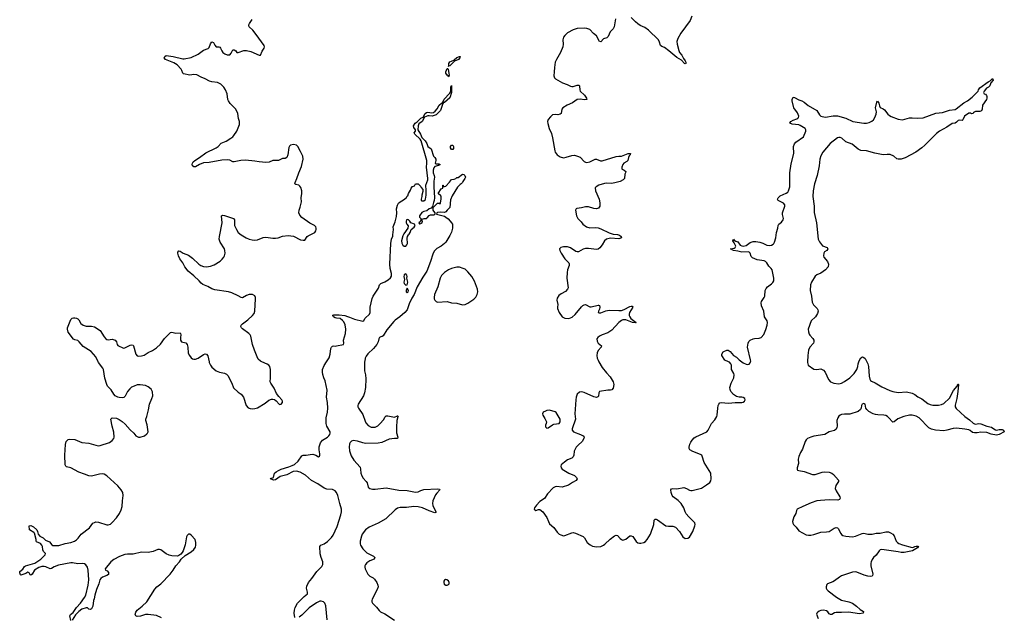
# Model space of a CAD drawing. Header units: inches. Extents: x 1174277 to 1307032, y 522670 to 678486.
# Tile 78 of 121: x 1255231 to 1269462, y 596322 to 604943. Entities that reach past the tile are written whole.
import ezdxf

# ---------------------------------------------------------------- set-up
doc = ezdxf.new("R2010")
doc.units = ezdxf.units.IN
doc.header["$MEASUREMENT"] = 0
for name, color, linetype in [('B2559', 7, 'Continuous'), ('B2569', 7, 'Continuous'), ('B2650', 7, 'Continuous'), ('B2660', 7, 'Continuous')]:
    doc.layers.add(name, color=color, linetype=linetype)

msp = doc.modelspace()

# ---------------------------------------------------------------- linework, layer by layer
at = {"layer": 'B2559', "color": 6}
for points, elevation in [([(1255970, 596260), (1255958, 596330), (1255966, 596350), (1256002, 596378), (1256050, 596449), (1256109, 596510), (1256170, 596592), (1256187, 596630), (1256222, 596770), (1256230, 596850), (1256220, 596990), (1256210, 597032), (1256188, 597068), (1256170, 597079), (1256146, 597086), (1256070, 597081), (1255994, 597094), (1255970, 597093), (1255790, 597060), (1255730, 597039), (1255690, 597013), (1255670, 597008), (1255610, 597039), (1255583, 597043), (1255550, 597042), (1255510, 597028), (1255446, 596990), (1255410, 596931), (1255390, 596917), (1255383, 596923), (1255370, 596952), (1255350, 596961), (1255321, 596939), (1255250, 596915), (1255242, 596922), (1255231, 596950), (1255234, 596970), (1255275, 597005), (1255299, 597041), (1255314, 597050), (1255450, 597091), (1255539, 597150), (1255601, 597210), (1255602, 597230), (1255577, 597257), (1255565, 597285), (1255560, 597330), (1255553, 597350), (1255530, 597376), (1255476, 597396), (1255471, 597410), (1255471, 597431), (1255443, 597523), (1255435, 597535), (1255375, 597570), (1255370, 597631), (1255390, 597632), (1255430, 597616), (1255480, 597570), (1255490, 597550), (1255499, 597510), (1255520, 597480), (1255570, 597455), (1255603, 597423), (1255660, 597400), (1255695, 597355), (1255710, 597347), (1255797, 597343), (1255890, 597374), (1255970, 597391), (1256022, 597410), (1256050, 597426), (1256075, 597450), (1256121, 597510), (1256239, 597601), (1256290, 597667), (1256310, 597680), (1256330, 597686), (1256370, 597682), (1256490, 597643), (1256510, 597643), (1256544, 597656), (1256570, 597676), (1256630, 597744), (1256676, 597810), (1256700, 597860), (1256713, 597910), (1256716, 597990), (1256728, 598070), (1256722, 598110), (1256699, 598150), (1256650, 598209), (1256490, 598353), (1256450, 598378), (1256430, 598381), (1256384, 598376), (1256270, 598346), (1256230, 598350), (1256170, 598378), (1256085, 598405), (1255970, 598469), (1255910, 598481), (1255900, 598490), (1255889, 598510), (1255882, 598650), (1255894, 598806), (1255905, 598850), (1255915, 598865), (1255930, 598877), (1255950, 598880), (1256030, 598877), (1256130, 598833), (1256230, 598824), (1256330, 598793), (1256370, 598787), (1256392, 598790), (1256530, 598836), (1256570, 598862), (1256590, 598890), (1256597, 598910), (1256590, 598985), (1256566, 599070), (1256550, 599170), (1256570, 599190), (1256630, 599186), (1256670, 599167), (1256710, 599138), (1256757, 599097), (1256830, 599016), (1256882, 598970), (1256910, 598930), (1256930, 598918), (1256950, 598912), (1256970, 598913), (1257033, 598930), (1257070, 598958), (1257080, 598970), (1257086, 598990), (1257073, 599087), (1257053, 599150), (1257052, 599170), (1257067, 599210), (1257093, 599307), (1257107, 599390), (1257142, 599470), (1257154, 599510), (1257150, 599567), (1257130, 599606), (1257090, 599638), (1257050, 599657), (1256973, 599667), (1256930, 599665), (1256884, 599650), (1256849, 599631), (1256823, 599610), (1256790, 599570), (1256757, 599503), (1256735, 599485), (1256710, 599480), (1256670, 599486), (1256649, 599490), (1256610, 599510), (1256591, 599531), (1256555, 599595), (1256502, 599650), (1256489, 599670), (1256462, 599762), (1256441, 599890), (1256434, 599910), (1256370, 599990), (1256365, 600000)], 900), ([(1257968, 600000), (1257970, 599990), (1257989, 599950), (1258010, 599920), (1258070, 599867), (1258121, 599850), (1258190, 599836), (1258219, 599819), (1258240, 599800), (1258296, 599690), (1258323, 599623), (1258390, 599559), (1258433, 599533), (1258468, 599490), (1258505, 599370), (1258535, 599335), (1258563, 599323), (1258590, 599319), (1258630, 599324), (1258670, 599336), (1258777, 599403), (1258834, 599446), (1258870, 599461), (1258890, 599461), (1258914, 599454), (1258938, 599438), (1258979, 599390), (1258990, 599385), (1259010, 599388), (1259029, 599410), (1259030, 599430), (1259020, 599450), (1258977, 599497), (1258944, 599544), (1258910, 599618), (1258859, 599690), (1258852, 599710), (1258858, 599770), (1258854, 599830), (1258858, 599890), (1258848, 599930), (1258834, 599950), (1258810, 599967), (1258731, 600000)], 900), ([(1259206, 596306), (1259200, 596370), (1259202, 596410), (1259215, 596450), (1259246, 596510), (1259341, 596610), (1259391, 596649), (1259392, 596670), (1259375, 596730), (1259381, 596759), (1259404, 596810), (1259452, 596868), (1259525, 596970), (1259596, 597044), (1259611, 597069), (1259613, 597110), (1259587, 597170), (1259573, 597227), (1259567, 597333), (1259583, 597350), (1259630, 597369), (1259678, 597402), (1259738, 597462), (1259763, 597497), (1259818, 597622), (1259873, 597787), (1259884, 597830), (1259884, 597870), (1259857, 597950), (1259829, 598070), (1259812, 598112), (1259790, 598137), (1259754, 598154), (1259670, 598159), (1259630, 598173), (1259538, 598238), (1259450, 598283), (1259360, 598360), (1259285, 598405), (1259230, 598420), (1259186, 598414), (1259090, 598368), (1258997, 598343), (1258930, 598292), (1258898, 598290), (1258857, 598310), (1258861, 598319), (1258890, 598322), (1258899, 598330), (1258915, 598390), (1258937, 598410), (1258970, 598431), (1259010, 598449), (1259120, 598480), (1259170, 598499), (1259202, 598518), (1259254, 598566), (1259310, 598640), (1259327, 598653), (1259370, 598650), (1259430, 598662), (1259470, 598664), (1259511, 598651), (1259550, 598628), (1259564, 598636), (1259571, 598649), (1259571, 598669), (1259561, 598730), (1259561, 598770), (1259580, 598830), (1259610, 598868), (1259679, 598910), (1259701, 598930), (1259714, 598950), (1259719, 598970), (1259717, 598990), (1259672, 599070), (1259662, 599110), (1259662, 599190), (1259681, 599270), (1259686, 599330), (1259682, 599410), (1259666, 599490), (1259674, 599590), (1259646, 599726), (1259627, 599767), (1259614, 599814), (1259608, 599848), (1259609, 599890), (1259630, 599945), (1259666, 600000)], 800), ([(1260000, 598816), (1259998, 598810), (1259994, 598770), (1260000, 598712)], 800), ([(1257282, 596302), (1257210, 596334), (1257090, 596349), (1257050, 596347), (1256975, 596325), (1256930, 596321), (1256910, 596330), (1256902, 596350), (1256910, 596381), (1256927, 596413), (1257003, 596470), (1257070, 596531), (1257185, 596715), (1257214, 596746), (1257270, 596791), (1257404, 596930), (1257450, 596990), (1257487, 597053), (1257539, 597110), (1257564, 597150), (1257621, 597199), (1257710, 597253), (1257747, 597290), (1257770, 597323), (1257778, 597350), (1257776, 597390), (1257765, 597430), (1257710, 597496), (1257690, 597507), (1257670, 597507), (1257660, 597500), (1257650, 597489), (1257642, 597470), (1257623, 597357), (1257594, 597266), (1257578, 597242), (1257558, 597222), (1257530, 597201), (1257510, 597193), (1257430, 597198), (1257390, 597207), (1257347, 597227), (1257270, 597283), (1257250, 597290), (1257230, 597290), (1257160, 597260), (1257090, 597242), (1256990, 597247), (1256870, 597221), (1256790, 597220), (1256750, 597213), (1256674, 597186), (1256590, 597144), (1256550, 597110), (1256467, 597010), (1256472, 596990), (1256497, 596977), (1256514, 596954), (1256513, 596927), (1256490, 596910), (1256426, 596890), (1256403, 596870), (1256391, 596850), (1256374, 596790), (1256339, 596710), (1256317, 596630), (1256307, 596573), (1256296, 596550), (1256289, 596471), (1256271, 596430), (1256250, 596419), (1256230, 596427), (1256210, 596447), (1256190, 596447), (1256130, 596424), (1256087, 596393), (1256036, 596344), (1255990, 596265)], 900), ([(1259675, 596270), (1259654, 596474), (1259640, 596510), (1259620, 596530), (1259590, 596542), (1259570, 596540), (1259523, 596517), (1259415, 596445), (1259310, 596338), (1259270, 596310)], 800)]:
    msp.add_lwpolyline(points, dxfattribs=dict(at, elevation=elevation))
at = {"layer": 'B2569', "color": 6}
for points, elevation in [([(1260217, 600000), (1260213, 599910), (1260215, 599870), (1260230, 599810), (1260236, 599756), (1260228, 599630), (1260214, 599550), (1260201, 599510), (1260125, 599390), (1260119, 599370), (1260120, 599350), (1260127, 599330), (1260190, 599239), (1260223, 599143), (1260236, 599116), (1260270, 599077), (1260310, 599055), (1260370, 599054), (1260406, 599074), (1260438, 599102), (1260493, 599167), (1260510, 599200), (1260530, 599218), (1260550, 599219), (1260650, 599199), (1260690, 599221), (1260697, 599217), (1260701, 599210), (1260696, 599204), (1260682, 599150), (1260675, 599055), (1260675, 598975), (1260696, 598910), (1260691, 598890), (1260650, 598890), (1260570, 598880), (1260464, 598836), (1260410, 598824), (1260230, 598821), (1260190, 598829), (1260114, 598854), (1260050, 598861), (1260026, 598854), (1260006, 598834), (1260000, 598816)], 800), ([(1263603, 600000), (1263650, 599919), (1263710, 599840), (1263763, 599783), (1263809, 599709), (1263818, 599670), (1263810, 599620), (1263790, 599593), (1263772, 599588), (1263730, 599590), (1263613, 599570), (1263601, 599550), (1263596, 599504), (1263588, 599492), (1263570, 599484), (1263530, 599493), (1263390, 599556), (1263355, 599565), (1263321, 599559), (1263289, 599531), (1263272, 599490), (1263267, 599450), (1263257, 599250), (1263263, 599170), (1263217, 599030), (1263216, 599010), (1263236, 598990), (1263336, 598950), (1263375, 598930), (1263390, 598910), (1263387, 598890), (1263361, 598850), (1263303, 598797), (1263275, 598765), (1263247, 598710), (1263239, 598650), (1263230, 598628), (1263210, 598609), (1263150, 598581), (1263103, 598550), (1263059, 598510), (1263052, 598490), (1263056, 598470), (1263074, 598450), (1263170, 598392), (1263250, 598355), (1263277, 598330), (1263287, 598310), (1263274, 598286), (1263223, 598257), (1263165, 598215), (1263070, 598189), (1262990, 598196), (1262970, 598193), (1262942, 598178), (1262859, 598090), (1262817, 598023), (1262750, 597981), (1262700, 597930), (1262671, 597890), (1262668, 597870), (1262690, 597853), (1262730, 597867), (1262750, 597864), (1262790, 597833), (1262852, 597752), (1262873, 597690), (1262890, 597658), (1262950, 597606), (1262998, 597538), (1263030, 597509), (1263050, 597498), (1263090, 597486), (1263110, 597490), (1263210, 597530), (1263230, 597533), (1263266, 597526), (1263375, 597475), (1263394, 597454), (1263433, 597390), (1263474, 597354), (1263510, 597334), (1263570, 597325), (1263630, 597333), (1263670, 597349), (1263690, 597363), (1263763, 597437), (1263830, 597487), (1263850, 597496), (1263870, 597492), (1263910, 597446), (1263930, 597430), (1263950, 597424), (1263990, 597438), (1264050, 597484), (1264070, 597487), (1264094, 597474), (1264143, 597403), (1264165, 597385), (1264190, 597378), (1264210, 597378), (1264250, 597388), (1264276, 597404), (1264301, 597430), (1264346, 597510), (1264396, 597650), (1264400, 597710), (1264414, 597726), (1264430, 597726), (1264450, 597716), (1264570, 597630), (1264610, 597623), (1264670, 597625), (1264710, 597610), (1264766, 597550), (1264817, 597470), (1264850, 597448), (1264889, 597450), (1264910, 597465), (1264962, 597550), (1264991, 597630), (1264996, 597650), (1264991, 597671), (1264901, 597761), (1264864, 597804), (1264849, 597830), (1264830, 597890), (1264790, 597953), (1264750, 597995), (1264677, 598050), (1264660, 598070), (1264645, 598110), (1264642, 598150), (1264650, 598162), (1264670, 598170), (1264730, 598165), (1264830, 598183), (1264870, 598170), (1264910, 598145), (1264930, 598138), (1264950, 598139), (1265086, 598174), (1265160, 598220), (1265205, 598255), (1265220, 598280), (1265227, 598310), (1265218, 598390), (1265124, 598544), (1265097, 598637), (1265090, 598650), (1265070, 598662), (1264962, 598702), (1264915, 598730), (1264907, 598747), (1264907, 598767), (1264917, 598810), (1264930, 598838), (1264950, 598866), (1264980, 598900), (1265003, 598917), (1265161, 598990), (1265184, 599010), (1265231, 599109), (1265279, 599161), (1265308, 599210), (1265314, 599230), (1265321, 599330), (1265328, 599370), (1265336, 599390), (1265350, 599408), (1265370, 599414), (1265478, 599402), (1265571, 599411), (1265666, 599410), (1265690, 599417), (1265709, 599430), (1265717, 599450), (1265713, 599470), (1265690, 599483), (1265670, 599489), (1265630, 599487), (1265590, 599496), (1265546, 599526), (1265508, 599570), (1265498, 599598), (1265497, 599630), (1265515, 599690), (1265554, 599770), (1265557, 599810), (1265552, 599830), (1265521, 599890), (1265518, 599950), (1265511, 599970), (1265490, 599994), (1265477, 600000)], 900), ([(1265668, 600000), (1265690, 599983), (1265730, 599965), (1265750, 599963), (1265772, 599968), (1265790, 599987), (1265794, 600000)], 900), ([(1267474, 600000), (1267489, 599970), (1267498, 599930), (1267508, 599790), (1267519, 599750), (1267529, 599730), (1267541, 599721), (1267594, 599694), (1267690, 599637), (1267806, 599586), (1267850, 599571), (1267930, 599558), (1268050, 599566), (1268130, 599548), (1268170, 599528), (1268212, 599492), (1268270, 599464), (1268356, 599396), (1268390, 599382), (1268430, 599374), (1268510, 599374), (1268555, 599385), (1268590, 599399), (1268670, 599473), (1268730, 599585), (1268780, 599650), (1268790, 599679), (1268797, 599677), (1268801, 599670), (1268792, 599570), (1268776, 599470), (1268751, 599371), (1268752, 599350), (1268767, 599327), (1268890, 599209), (1268961, 599161), (1269010, 599114), (1269030, 599102), (1269050, 599098), (1269090, 599106), (1269122, 599102), (1269208, 599068), (1269276, 599056), (1269310, 599029), (1269337, 599017), (1269350, 599014), (1269390, 599022), (1269430, 599021), (1269452, 599010), (1269462, 598990), (1269390, 598950), (1269350, 598940), (1269270, 598954), (1269210, 598980), (1269124, 598984), (1269068, 598972), (1269030, 598972), (1269000, 598980), (1268967, 599007), (1268950, 599016), (1268890, 599028), (1268770, 599040), (1268722, 599038), (1268630, 599011), (1268590, 599004), (1268469, 599011), (1268410, 599025), (1268370, 599045), (1268230, 599190), (1268190, 599213), (1268130, 599229), (1268090, 599228), (1268011, 599209), (1267925, 599175), (1267870, 599131), (1267850, 599128), (1267790, 599197), (1267776, 599210), (1267750, 599224), (1267722, 599230), (1267632, 599232), (1267598, 599238), (1267568, 599248), (1267504, 599284), (1267475, 599310), (1267460, 599330), (1267450, 599388), (1267430, 599398), (1267409, 599390), (1267398, 599370), (1267394, 599330), (1267384, 599310), (1267350, 599284), (1267230, 599241), (1267150, 599243), (1267110, 599238), (1267090, 599229), (1267070, 599212), (1267054, 599190), (1267043, 599150), (1267048, 599070), (1267043, 599050), (1267030, 599025), (1267010, 599008), (1266930, 598989), (1266870, 598950), (1266710, 598924), (1266667, 598913), (1266619, 598890), (1266597, 598870), (1266585, 598850), (1266544, 598736), (1266517, 598690), (1266490, 598630), (1266485, 598595), (1266487, 598530), (1266469, 598470), (1266470, 598445), (1266475, 598435), (1266490, 598430), (1266570, 598413), (1266690, 598370), (1266730, 598373), (1266830, 598403), (1266869, 598409), (1266930, 598405), (1266971, 598391), (1266995, 598370), (1267064, 598290), (1267064, 598270), (1267026, 598214), (1267017, 598170), (1267030, 598133), (1267087, 598050), (1267092, 598030), (1267082, 598010), (1267058, 598002), (1266930, 598004), (1266803, 597997), (1266751, 597989), (1266670, 597960), (1266548, 597910), (1266470, 597870), (1266458, 597850), (1266451, 597809), (1266421, 597759), (1266403, 597690), (1266407, 597670), (1266417, 597650), (1266455, 597610), (1266490, 597557), (1266599, 597499), (1266630, 597494), (1266665, 597495), (1266710, 597503), (1266810, 597538), (1266890, 597542), (1266930, 597550), (1267005, 597595), (1267030, 597604), (1267050, 597600), (1267062, 597590), (1267098, 597518), (1267110, 597504), (1267130, 597492), (1267170, 597480), (1267270, 597472), (1267310, 597478), (1267410, 597519), (1267430, 597523), (1267490, 597510), (1267550, 597507), (1267610, 597522), (1267670, 597524), (1267750, 597542), (1267790, 597541), (1267818, 597530), (1267850, 597510), (1267870, 597485), (1267901, 597410), (1267917, 597390), (1267936, 597376), (1267990, 597356), (1268130, 597318), (1268150, 597320), (1268170, 597333), (1268190, 597337), (1268210, 597338), (1268221, 597330), (1268205, 597310), (1268135, 597270), (1268014, 597246), (1267970, 597246), (1267930, 597255), (1267690, 597287), (1267670, 597283), (1267654, 597270), (1267610, 597206), (1267570, 597170), (1267550, 597142), (1267536, 597110), (1267532, 597088), (1267535, 597050), (1267563, 596930), (1267557, 596910), (1267550, 596904), (1267530, 596899), (1267490, 596901), (1267436, 596916), (1267330, 596960), (1267310, 596964), (1267270, 596962), (1267110, 596907), (1267079, 596890), (1267010, 596833), (1266982, 596818), (1266908, 596792), (1266898, 596782), (1266885, 596750), (1266886, 596730), (1266898, 596710), (1266915, 596690), (1267037, 596597), (1267110, 596557), (1267216, 596530), (1267268, 596510), (1267326, 596470), (1267381, 596421), (1267425, 596390), (1267422, 596370), (1267370, 596359), (1267210, 596380), (1267110, 596375), (1267050, 596379), (1267030, 596378), (1267010, 596371), (1266970, 596347), (1266950, 596346), (1266930, 596358), (1266910, 596388), (1266890, 596402), (1266848, 596412), (1266810, 596407), (1266785, 596395), (1266762, 596378), (1266753, 596370), (1266747, 596353), (1266771, 596291)], 900), ([(1266619, 600000), (1266619, 599990), (1266620, 599970), (1266629, 599949), (1266710, 599895), (1266750, 599888), (1266810, 599896), (1266830, 599890), (1266850, 599877), (1266873, 599850), (1266923, 599743), (1266949, 599709), (1266996, 599690), (1267070, 599682), (1267110, 599690), (1267150, 599713), (1267230, 599770), (1267290, 599830), (1267331, 599890), (1267344, 599930), (1267350, 599970), (1267361, 600000)], 900), ([(1260000, 598712), (1260001, 598701), (1260023, 598643), (1260060, 598580), (1260150, 598479), (1260159, 598450), (1260164, 598390), (1260174, 598350), (1260197, 598317), (1260240, 598270), (1260252, 598250), (1260269, 598189), (1260290, 598168), (1260330, 598158), (1260370, 598157), (1260530, 598180), (1260710, 598143), (1260830, 598138), (1260950, 598117), (1260990, 598123), (1261030, 598142), (1261070, 598153), (1261270, 598164), (1261298, 598158), (1261305, 598150), (1261258, 598102), (1261242, 598078), (1261200, 597990), (1261198, 597950), (1261204, 597924), (1261220, 597880), (1261250, 597829), (1261230, 597819), (1261150, 597845), (1261052, 597892), (1260990, 597906), (1260927, 597907), (1260824, 597896), (1260730, 597896), (1260694, 597886), (1260658, 597862), (1260523, 597730), (1260410, 597668), (1260282, 597610), (1260230, 597573), (1260181, 597510), (1260170, 597481), (1260154, 597410), (1260153, 597370), (1260159, 597350), (1260190, 597299), (1260250, 597241), (1260346, 597190), (1260366, 597170), (1260356, 597150), (1260290, 597122), (1260250, 597095), (1260228, 597072), (1260218, 597050), (1260218, 597030), (1260224, 597010), (1260263, 596930), (1260290, 596904), (1260338, 596878), (1260359, 596859), (1260391, 596811), (1260407, 596770), (1260410, 596750), (1260400, 596710), (1260326, 596570), (1260321, 596550), (1260322, 596530), (1260330, 596513), (1260390, 596455), (1260425, 596405), (1260446, 596386), (1260510, 596358), (1260650, 596266)], 800)]:
    msp.add_lwpolyline(points, dxfattribs=dict(at, elevation=elevation))
at = {"layer": 'B2569', "color": 6, "elevation": 900}
for points in [[(1262890, 599301), (1262850, 599296), (1262830, 599288), (1262799, 599270), (1262788, 599250), (1262790, 599230), (1262822, 599182), (1262845, 599130), (1262842, 599110), (1262830, 599082), (1262830, 599061), (1262850, 599042), (1262870, 599046), (1262930, 599090), (1262950, 599099), (1263029, 599110), (1263044, 599130), (1263041, 599170), (1262987, 599267), (1262970, 599278)], [(1261387, 596853), (1261370, 596845), (1261361, 596830), (1261359, 596810), (1261368, 596788), (1261390, 596773), (1261410, 596772), (1261430, 596781), (1261437, 596790), (1261439, 596810), (1261430, 596833), (1261405, 596850)]]:
    msp.add_lwpolyline(points, close=True, dxfattribs=at)
at = {"layer": 'B2650', "color": 6}
for points, elevation in [([(1258731, 600000), (1258710, 600009), (1258678, 600038), (1258661, 600070), (1258624, 600170), (1258598, 600250), (1258570, 600370), (1258561, 600390), (1258542, 600410), (1258450, 600474), (1258435, 600490), (1258428, 600510), (1258434, 600530), (1258450, 600546), (1258530, 600605), (1258598, 600670), (1258620, 600700), (1258629, 600731), (1258640, 600910), (1258640, 600930), (1258631, 600951), (1258598, 600970), (1258550, 600971), (1258510, 600959), (1258450, 600925), (1258430, 600927), (1258390, 600955), (1258296, 600996), (1258250, 601009), (1258050, 601039), (1258010, 601055), (1257950, 601090), (1257876, 601116), (1257854, 601134), (1257825, 601170), (1257750, 601243), (1257665, 601310), (1257619, 601370), (1257588, 601430), (1257547, 601490), (1257528, 601530), (1257516, 601570), (1257517, 601583), (1257530, 601603), (1257550, 601600), (1257593, 601570), (1257670, 601541), (1257730, 601498), (1257822, 601410), (1257850, 601392), (1257890, 601378), (1257930, 601373), (1257990, 601380), (1258040, 601400), (1258130, 601453), (1258159, 601481), (1258182, 601510), (1258192, 601530), (1258200, 601570), (1258196, 601610), (1258189, 601630), (1258129, 601729), (1258116, 601770), (1258117, 601810), (1258157, 602010), (1258147, 602110), (1258161, 602119), (1258190, 602115), (1258323, 602070), (1258334, 602050), (1258337, 601970), (1258363, 601910), (1258390, 601870), (1258430, 601836), (1258505, 601790), (1258550, 601772), (1258590, 601762), (1258630, 601758), (1258670, 601763), (1258750, 601794), (1258790, 601800), (1258890, 601785), (1258930, 601784), (1258968, 601792), (1259030, 601817), (1259110, 601824), (1259190, 601814), (1259290, 601764), (1259330, 601756), (1259350, 601759), (1259386, 601810), (1259399, 601821), (1259497, 601870), (1259513, 601890), (1259518, 601910), (1259518, 601930), (1259510, 601952), (1259490, 601970), (1259424, 602004), (1259310, 602084), (1259280, 602120), (1259267, 602150), (1259269, 602190), (1259285, 602235), (1259303, 602310), (1259301, 602370), (1259310, 602430), (1259310, 602470), (1259296, 602516), (1259280, 602540), (1259266, 602550), (1259221, 602561), (1259208, 602570), (1259212, 602590), (1259238, 602650), (1259264, 602730), (1259305, 602824), (1259328, 602930), (1259322, 602970), (1259290, 603040), (1259252, 603110), (1259230, 603130), (1259190, 603142), (1259144, 603130), (1259130, 603116), (1259123, 603097), (1259109, 602991), (1259090, 602953), (1259070, 602939), (1259030, 602936), (1258971, 602910), (1258890, 602909), (1258835, 602885), (1258790, 602881), (1258690, 602887), (1258630, 602899), (1258494, 602914), (1258429, 602909), (1258330, 602887), (1258310, 602891), (1258270, 602913), (1258230, 602920), (1258154, 602914), (1257970, 602881), (1257887, 602873), (1257829, 602851), (1257770, 602819), (1257750, 602817), (1257730, 602833), (1257726, 602850), (1257728, 602872), (1257738, 602890), (1257761, 602910), (1257830, 602952), (1257923, 603017), (1258072, 603090), (1258099, 603110), (1258143, 603157), (1258213, 603190), (1258281, 603230), (1258310, 603250), (1258327, 603270), (1258368, 603332), (1258407, 603430), (1258408, 603470), (1258395, 603515), (1258382, 603590), (1258354, 603650), (1258274, 603734), (1258249, 603769), (1258241, 603790), (1258228, 603870), (1258205, 603930), (1258182, 603970), (1258139, 604010), (1258090, 604035), (1258010, 604046), (1257976, 604056), (1257910, 604090), (1257852, 604112), (1257790, 604146), (1257750, 604150), (1257690, 604143), (1257599, 604159), (1257587, 604170), (1257575, 604210), (1257563, 604230), (1257506, 604290), (1257460, 604320), (1257338, 604370), (1257319, 604390), (1257329, 604410), (1257350, 604425), (1257450, 604410), (1257590, 604377), (1257610, 604378), (1257710, 604399), (1257810, 604446), (1257890, 604504), (1257953, 604527), (1257970, 604542), (1257990, 604592), (1258010, 604623), (1258030, 604614), (1258050, 604575), (1258070, 604550), (1258110, 604550), (1258124, 604544), (1258134, 604534), (1258153, 604493), (1258169, 604469), (1258195, 604450), (1258230, 604435), (1258270, 604433), (1258290, 604461), (1258310, 604509), (1258330, 604509), (1258353, 604493), (1258370, 604470), (1258390, 604469), (1258470, 604497), (1258510, 604498), (1258570, 604484), (1258690, 604431), (1258710, 604431), (1258738, 604490), (1258765, 604530), (1258771, 604550), (1258765, 604570), (1258651, 604730), (1258602, 604790), (1258550, 604839), (1258544, 604850), (1258544, 604870), (1258552, 604890), (1258592, 604948)], 900), ([(1256365, 600000), (1256330, 600072), (1256265, 600150), (1256150, 600223), (1256090, 600290), (1256070, 600306), (1256030, 600317), (1256010, 600328), (1255934, 600430), (1255920, 600470), (1255921, 600490), (1255968, 600612), (1255990, 600628), (1256010, 600633), (1256030, 600635), (1256050, 600630), (1256070, 600620), (1256085, 600605), (1256113, 600553), (1256148, 600528), (1256190, 600514), (1256270, 600517), (1256310, 600505), (1256392, 600452), (1256450, 600360), (1256474, 600334), (1256490, 600324), (1256510, 600318), (1256570, 600329), (1256610, 600312), (1256628, 600290), (1256641, 600250), (1256650, 600237), (1256730, 600199), (1256750, 600200), (1256830, 600241), (1256850, 600245), (1256870, 600239), (1256877, 600230), (1256909, 600109), (1256928, 600088), (1256950, 600082), (1256990, 600085), (1257030, 600098), (1257087, 600133), (1257150, 600164), (1257210, 600202), (1257266, 600254), (1257324, 600336), (1257410, 600424), (1257430, 600430), (1257490, 600412), (1257550, 600416), (1257557, 600410), (1257560, 600390), (1257553, 600350), (1257557, 600310), (1257570, 600288), (1257630, 600272), (1257651, 600251), (1257662, 600210), (1257666, 600126), (1257684, 600090), (1257710, 600059), (1257730, 600044), (1257750, 600039), (1257770, 600040), (1257810, 600054), (1257890, 600105), (1257910, 600113), (1257933, 600110), (1257950, 600086), (1257968, 600000)], 900), ([(1259666, 600000), (1259703, 600057), (1259718, 600110), (1259727, 600190), (1259736, 600210), (1259750, 600224), (1259770, 600230), (1259790, 600226), (1259810, 600229), (1259910, 600251), (1259916, 600270), (1259911, 600310), (1259940, 600410), (1259946, 600470), (1259933, 600533), (1259915, 600575), (1259898, 600598), (1259864, 600624), (1259809, 600630), (1259790, 600637), (1259768, 600650), (1259763, 600663), (1259754, 600670), (1259770, 600677), (1259850, 600677), (1259930, 600667), (1259970, 600655), (1260000, 600643)], 800)]:
    msp.add_lwpolyline(points, dxfattribs=dict(at, elevation=elevation))
at = {"layer": 'B2660', "color": 6}
for points, elevation in [([(1263844, 604956), (1263821, 604839), (1263807, 604813), (1263767, 604770), (1263738, 604702), (1263729, 604691), (1263717, 604683), (1263670, 604665), (1263630, 604623), (1263610, 604628), (1263567, 604710), (1263524, 604744), (1263470, 604800), (1263430, 604817), (1263390, 604823), (1263290, 604815), (1263230, 604797), (1263150, 604753), (1263110, 604716), (1263091, 604689), (1263081, 604650), (1263087, 604590), (1263081, 604550), (1263049, 604471), (1262988, 604370), (1262972, 604330), (1262960, 604250), (1262958, 604190), (1262950, 604130), (1262963, 604103), (1262975, 604090), (1263078, 604030), (1263145, 604005), (1263190, 603981), (1263210, 603977), (1263230, 603980), (1263290, 603999), (1263315, 603995), (1263322, 603982), (1263325, 603930), (1263332, 603910), (1263394, 603854), (1263424, 603810), (1263428, 603790), (1263395, 603785), (1263330, 603796), (1263290, 603788), (1263219, 603741), (1263145, 603710), (1263080, 603670), (1263067, 603650), (1263056, 603590), (1263042, 603578), (1263011, 603569), (1262969, 603571), (1262934, 603566), (1262901, 603539), (1262870, 603501), (1262862, 603470), (1262864, 603444), (1262886, 603370), (1262917, 603297), (1262934, 603234), (1262964, 603050), (1262972, 603030), (1263001, 602990), (1263041, 602961), (1263090, 602949), (1263130, 602955), (1263210, 602983), (1263250, 602984), (1263293, 602973), (1263330, 602955), (1263390, 602893), (1263410, 602884), (1263430, 602881), (1263470, 602887), (1263550, 602930), (1263570, 602930), (1263624, 602904), (1263650, 602904), (1263850, 602966), (1263890, 602972), (1263930, 602971), (1264025, 603010), (1264057, 603010), (1264053, 602990), (1264042, 602978), (1264028, 602952), (1264019, 602910), (1264004, 602896), (1263962, 602870), (1263947, 602850), (1263932, 602810), (1263932, 602790), (1263941, 602781), (1263970, 602770), (1263992, 602750), (1263988, 602730), (1263977, 602710), (1263971, 602650), (1263955, 602630), (1263910, 602604), (1263850, 602593), (1263790, 602576), (1263710, 602581), (1263684, 602576), (1263600, 602550), (1263562, 602530), (1263550, 602513), (1263552, 602470), (1263604, 602350), (1263616, 602296), (1263614, 602250), (1263598, 602222), (1263570, 602212), (1263530, 602213), (1263450, 602237), (1263410, 602239), (1263350, 602224), (1263284, 602216), (1263272, 602208), (1263264, 602190), (1263279, 602110), (1263298, 602070), (1263344, 602024), (1263370, 601989), (1263422, 601950), (1263470, 601934), (1263550, 601941), (1263590, 601936), (1263630, 601921), (1263750, 601861), (1263810, 601844), (1263870, 601841), (1263899, 601830), (1263922, 601810), (1263927, 601790), (1263890, 601776), (1263770, 601785), (1263710, 601770), (1263685, 601750), (1263650, 601692), (1263614, 601646), (1263590, 601628), (1263570, 601622), (1263450, 601639), (1263410, 601638), (1263374, 601626), (1263310, 601591), (1263290, 601588), (1263270, 601593), (1263190, 601647), (1263150, 601661), (1263090, 601661), (1263050, 601650), (1263035, 601630), (1263037, 601610), (1263056, 601570), (1263108, 601488), (1263170, 601430), (1263174, 601414), (1263171, 601390), (1263149, 601331), (1263142, 601290), (1263141, 601210), (1263157, 601070), (1263148, 601050), (1263122, 601018), (1263056, 600984), (1263023, 600957), (1263000, 600920), (1262993, 600890), (1263010, 600830), (1263002, 600790), (1263005, 600770), (1263029, 600710), (1263070, 600651), (1263110, 600629), (1263170, 600627), (1263216, 600644), (1263259, 600681), (1263350, 600793), (1263370, 600813), (1263390, 600824), (1263410, 600826), (1263470, 600794), (1263490, 600792), (1263590, 600820), (1263598, 600818), (1263610, 600811), (1263615, 600790), (1263610, 600762), (1263595, 600730), (1263592, 600712), (1263606, 600706), (1263630, 600709), (1263704, 600736), (1263750, 600745), (1263890, 600739), (1263930, 600742), (1263970, 600755), (1264050, 600798), (1264070, 600804), (1264082, 600802), (1264091, 600790), (1264044, 600710), (1264038, 600690), (1264039, 600670), (1264048, 600648), (1264066, 600626), (1264140, 600570), (1264137, 600563), (1264130, 600561), (1264090, 600568), (1264018, 600598), (1263990, 600605), (1263950, 600604), (1263930, 600598), (1263893, 600570), (1263790, 600459), (1263730, 600420), (1263649, 600390), (1263610, 600371), (1263588, 600350), (1263575, 600330), (1263576, 600296), (1263590, 600270), (1263638, 600230), (1263634, 600210), (1263590, 600161), (1263576, 600130), (1263572, 600090), (1263578, 600050), (1263590, 600023), (1263603, 600000)], 900), ([(1264946, 604994), (1264921, 604930), (1264785, 604750), (1264741, 604670), (1264731, 604630), (1264732, 604590), (1264756, 604496), (1264769, 604470), (1264800, 604430), (1264823, 604383), (1264851, 604350), (1264859, 604330), (1264860, 604310), (1264850, 604305), (1264840, 604310), (1264798, 604358), (1264730, 604398), (1264615, 604495), (1264550, 604539), (1264514, 604554), (1264491, 604570), (1264479, 604619), (1264462, 604650), (1264319, 604790), (1264268, 604830), (1264201, 604861), (1264165, 604885), (1264130, 604914), (1264070, 604975)], 900), ([(1260000, 600643), (1260070, 600615), (1260190, 600585), (1260204, 600596), (1260225, 600630), (1260287, 600690), (1260296, 600710), (1260296, 600790), (1260324, 600916), (1260341, 600950), (1260416, 601064), (1260433, 601110), (1260450, 601133), (1260510, 601153), (1260558, 601182), (1260589, 601211), (1260603, 601237), (1260605, 601275), (1260586, 601350), (1260580, 601410), (1260596, 601710), (1260604, 601770), (1260624, 601816), (1260626, 601834), (1260632, 601910), (1260630, 601950), (1260659, 602021), (1260679, 602101), (1260682, 602150), (1260675, 602210), (1260690, 602265), (1260706, 602290), (1260729, 602310), (1260779, 602341), (1260824, 602376), (1260830, 602391), (1260841, 602399), (1260850, 602431), (1260881, 602479), (1260890, 602511), (1260910, 602531), (1260936, 602544), (1260950, 602571), (1260990, 602572), (1261030, 602532), (1261036, 602516), (1261056, 602490), (1261060, 602460), (1261042, 602410), (1261042, 602390), (1261032, 602350), (1261034, 602330), (1261045, 602325), (1261070, 602328), (1261090, 602341), (1261095, 602350), (1261105, 602410), (1261107, 602473), (1261100, 602550), (1261129, 602630), (1261130, 602650), (1261112, 602810), (1261118, 602870), (1261116, 602910), (1261032, 603192), (1261017, 603217), (1260944, 603290), (1260934, 603310), (1260950, 603330), (1260952, 603350), (1260926, 603386), (1260925, 603410), (1260947, 603450), (1260974, 603466), (1261030, 603520), (1261063, 603537), (1261090, 603586), (1261110, 603602), (1261130, 603609), (1261190, 603599), (1261210, 603601), (1261238, 603622), (1261266, 603654), (1261294, 603710), (1261330, 603739), (1261340, 603740), (1261367, 603793), (1261443, 603877), (1261461, 603910), (1261462, 603970), (1261470, 603991), (1261474, 603970), (1261472, 603890), (1261450, 603812), (1261370, 603749), (1261355, 603745), (1261350, 603734), (1261342, 603738), (1261347, 603730), (1261340, 603720), (1261315, 603630), (1261250, 603566), (1261192, 603550), (1261150, 603556), (1261128, 603552), (1261084, 603536), (1261075, 603525), (1261049, 603470), (1261002, 603438), (1260990, 603410), (1260985, 603350), (1261023, 603290), (1261041, 603241), (1261093, 603193), (1261115, 603155), (1261130, 603110), (1261176, 603076), (1261210, 602970), (1261232, 602950), (1261244, 602930), (1261246, 602910), (1261238, 602870), (1261250, 602861), (1261290, 602858), (1261306, 602850), (1261285, 602835), (1261230, 602821), (1261219, 602801), (1261209, 602770), (1261207, 602730), (1261224, 602690), (1261226, 602670), (1261217, 602610), (1261217, 602530), (1261227, 602370), (1261223, 602330), (1261210, 602303), (1261196, 602244), (1261178, 602222), (1261150, 602211), (1261117, 602183), (1261070, 602172), (1261044, 602156), (1261012, 602110), (1261008, 602090), (1261027, 602070), (1261030, 602058), (1261050, 602059), (1261078, 602070), (1261110, 602070), (1261121, 602079), (1261150, 602116), (1261170, 602122), (1261215, 602125), (1261229, 602130), (1261238, 602142), (1261238, 602150), (1261230, 602155), (1261207, 602190), (1261206, 602230), (1261270, 602294), (1261292, 602292), (1261310, 602282), (1261315, 602290), (1261325, 602355), (1261324, 602384), (1261317, 602397), (1261278, 602430), (1261323, 602497), (1261346, 602510), (1261346, 602550), (1261350, 602554), (1261354, 602534), (1261370, 602532), (1261390, 602538), (1261444, 602596), (1261470, 602635), (1261510, 602637), (1261533, 602647), (1261550, 602665), (1261570, 602665), (1261629, 602711), (1261650, 602706), (1261666, 602690), (1261673, 602670), (1261667, 602650), (1261636, 602604), (1261632, 602590), (1261610, 602570), (1261596, 602564), (1261557, 602523), (1261480, 602400), (1261459, 602341), (1261450, 602229), (1261408, 602192), (1261390, 602169), (1261370, 602155), (1261310, 602163), (1261270, 602155), (1261258, 602150), (1261253, 602133), (1261370, 602105), (1261388, 602088), (1261424, 602064), (1261451, 602030), (1261474, 602010), (1261485, 601990), (1261488, 601970), (1261485, 601930), (1261471, 601871), (1261450, 601823), (1261392, 601730), (1261373, 601710), (1261321, 601670), (1261262, 601638), (1261223, 601597), (1261204, 601556), (1261170, 601449), (1261115, 601310), (1261059, 601221), (1260978, 601082), (1260932, 600970), (1260900, 600920), (1260861, 600839), (1260830, 600750), (1260797, 600710), (1260725, 600650), (1260658, 600602), (1260638, 600582), (1260539, 600461), (1260484, 600376), (1260470, 600365), (1260450, 600362), (1260431, 600349), (1260421, 600330), (1260412, 600290), (1260391, 600250), (1260345, 600190), (1260263, 600117), (1260238, 600082), (1260225, 600050), (1260218, 600010), (1260217, 600000)], 800), ([(1265794, 600000), (1265797, 600010), (1265795, 600030), (1265752, 600210), (1265758, 600270), (1265770, 600292), (1265788, 600310), (1265830, 600333), (1265850, 600338), (1265920, 600340), (1265950, 600352), (1265984, 600396), (1266014, 600466), (1266033, 600527), (1266039, 600570), (1266034, 600594), (1265998, 600650), (1265985, 600730), (1265951, 600810), (1265950, 600850), (1265955, 600870), (1265993, 600927), (1266002, 600950), (1266007, 601030), (1266019, 601061), (1266037, 601083), (1266096, 601124), (1266116, 601144), (1266131, 601170), (1266133, 601210), (1266106, 601330), (1266092, 601350), (1266061, 601381), (1266030, 601432), (1266010, 601448), (1265990, 601457), (1265890, 601474), (1265823, 601503), (1265802, 601522), (1265787, 601570), (1265768, 601588), (1265670, 601582), (1265610, 601599), (1265546, 601610), (1265506, 601630), (1265558, 601642), (1265570, 601650), (1265580, 601670), (1265559, 601719), (1265540, 601750), (1265550, 601770), (1265557, 601757), (1265581, 601741), (1265612, 601732), (1265646, 601686), (1265670, 601674), (1265690, 601671), (1265730, 601681), (1265790, 601723), (1265830, 601737), (1265870, 601737), (1265930, 601728), (1265973, 601713), (1266030, 601685), (1266070, 601679), (1266096, 601684), (1266122, 601698), (1266132, 601708), (1266142, 601730), (1266159, 601790), (1266171, 601870), (1266190, 601930), (1266194, 601970), (1266205, 601990), (1266241, 602019), (1266266, 602050), (1266272, 602070), (1266255, 602130), (1266257, 602150), (1266291, 602250), (1266288, 602270), (1266270, 602290), (1266194, 602330), (1266185, 602350), (1266195, 602370), (1266224, 602396), (1266310, 602435), (1266333, 602450), (1266345, 602470), (1266361, 602530), (1266360, 602730), (1266382, 602858), (1266419, 603010), (1266415, 603110), (1266430, 603149), (1266450, 603174), (1266559, 603250), (1266594, 603330), (1266595, 603350), (1266585, 603370), (1266510, 603414), (1266490, 603422), (1266395, 603435), (1266363, 603450), (1266375, 603470), (1266408, 603492), (1266463, 603510), (1266479, 603521), (1266488, 603530), (1266491, 603550), (1266475, 603595), (1266421, 603670), (1266413, 603690), (1266397, 603770), (1266396, 603790), (1266404, 603816), (1266410, 603822), (1266430, 603820), (1266490, 603786), (1266537, 603770), (1266570, 603753), (1266625, 603705), (1266750, 603629), (1266790, 603570), (1266811, 603551), (1266830, 603542), (1266876, 603536), (1266990, 603552), (1267050, 603552), (1267170, 603521), (1267274, 603474), (1267430, 603447), (1267470, 603447), (1267510, 603457), (1267545, 603475), (1267570, 603495), (1267592, 603528), (1267610, 603577), (1267617, 603610), (1267602, 603670), (1267618, 603750), (1267630, 603764), (1267650, 603739), (1267659, 603699), (1267670, 603676), (1267710, 603656), (1267730, 603639), (1267780, 603580), (1267801, 603561), (1267826, 603546), (1267928, 603508), (1267990, 603497), (1268090, 603525), (1268130, 603526), (1268210, 603520), (1268290, 603525), (1268470, 603593), (1268570, 603603), (1268670, 603635), (1268750, 603646), (1268767, 603653), (1268878, 603742), (1268930, 603773), (1268998, 603822), (1269083, 603910), (1269090, 603931), (1269110, 603959), (1269230, 604047), (1269258, 604062), (1269290, 604091), (1269303, 604070), (1269267, 604033), (1269253, 603987), (1269233, 603967), (1269207, 603953), (1269171, 603910), (1269163, 603890), (1269170, 603872), (1269190, 603865), (1269205, 603850), (1269211, 603831), (1269211, 603810), (1269205, 603790), (1269145, 603710), (1269141, 603650), (1269130, 603624), (1269110, 603616), (1269045, 603615), (1269019, 603601), (1269010, 603589), (1268990, 603582), (1268973, 603593), (1268950, 603592), (1268889, 603551), (1268864, 603496), (1268854, 603486), (1268810, 603492), (1268794, 603486), (1268770, 603461), (1268750, 603450), (1268710, 603442), (1268630, 603390), (1268527, 603333), (1268481, 603299), (1268315, 603130), (1268270, 603093), (1268183, 603030), (1268030, 602945), (1267970, 602929), (1267930, 602926), (1267910, 602934), (1267867, 602970), (1267810, 602993), (1267770, 602997), (1267710, 602990), (1267590, 603013), (1267470, 603048), (1267390, 603055), (1267370, 603061), (1267350, 603071), (1267263, 603143), (1267170, 603178), (1267113, 603233), (1267090, 603243), (1267070, 603242), (1267050, 603234), (1266946, 603154), (1266839, 603030), (1266810, 602976), (1266794, 602926), (1266785, 602830), (1266759, 602690), (1266720, 602570), (1266697, 602470), (1266693, 602390), (1266714, 602250), (1266715, 602155), (1266747, 602007), (1266772, 601770), (1266790, 601732), (1266836, 601676), (1266904, 601650), (1266911, 601630), (1266896, 601610), (1266861, 601590), (1266852, 601570), (1266849, 601530), (1266855, 601510), (1266906, 601450), (1266923, 601410), (1266915, 601370), (1266878, 601330), (1266810, 601282), (1266750, 601256), (1266730, 601238), (1266675, 601150), (1266661, 601110), (1266656, 601030), (1266673, 600950), (1266683, 600863), (1266703, 600823), (1266759, 600770), (1266769, 600750), (1266771, 600730), (1266761, 600699), (1266733, 600650), (1266669, 600590), (1266629, 600470), (1266630, 600431), (1266640, 600400), (1266650, 600383), (1266695, 600335), (1266707, 600310), (1266710, 600290), (1266704, 600270), (1266652, 600210), (1266633, 600170), (1266622, 600090), (1266619, 600000)], 900), ([(1265477, 600000), (1265424, 600024), (1265379, 600090), (1265377, 600110), (1265398, 600142), (1265409, 600151), (1265450, 600169), (1265470, 600170), (1265501, 600150), (1265550, 600090), (1265589, 600069), (1265630, 600029), (1265668, 600000)], 900), ([(1267361, 600000), (1267370, 600022), (1267390, 600055), (1267412, 600070), (1267430, 600063), (1267450, 600047), (1267474, 600000)], 900)]:
    msp.add_lwpolyline(points, dxfattribs=dict(at, elevation=elevation))
for points, elevation in [([(1261450, 604278), (1261441, 604279), (1261430, 604269), (1261436, 604284), (1261432, 604292), (1261435, 604310), (1261450, 604333), (1261470, 604346), (1261516, 604364), (1261516, 604370), (1261550, 604396), (1261590, 604413), (1261597, 604410), (1261592, 604390), (1261571, 604370), (1261515, 604345)], 800), ([(1261430, 604117), (1261425, 604130), (1261410, 604143), (1261390, 604170), (1261388, 604190), (1261410, 604239), (1261417, 604237), (1261423, 604223), (1261435, 604170), (1261438, 604142), (1261436, 604124)], 800), ([(1261490, 603066), (1261470, 603068), (1261458, 603090), (1261458, 603110), (1261470, 603132), (1261490, 603132), (1261502, 603110), (1261500, 603080)], 800), ([(1260830, 602054), (1260822, 602050), (1260815, 602025), (1260816, 602010), (1260826, 601990), (1260845, 601965), (1260842, 601930), (1260785, 601850), (1260770, 601818), (1260750, 601750), (1260755, 601715), (1260770, 601684), (1260790, 601671), (1260810, 601672), (1260828, 601692), (1260834, 601710), (1260832, 601788), (1260837, 601810), (1260850, 601836), (1260858, 601842), (1260873, 601867), (1260887, 601913), (1260934, 601946), (1260945, 601970), (1260938, 601990), (1260886, 602006), (1260872, 602030), (1260853, 602050)], 800), ([(1261030, 602044), (1261018, 602022), (1261002, 602010), (1261010, 601995), (1261014, 601994), (1261030, 601996), (1261050, 602007), (1261052, 602032)], 800), ([(1260810, 601271), (1260790, 601259), (1260787, 601250), (1260785, 601230), (1260793, 601190), (1260785, 601150), (1260790, 601130), (1260810, 601108), (1260830, 601113), (1260843, 601150), (1260828, 601208), (1260833, 601230), (1260827, 601250)], 800), ([(1261550, 601369), (1261470, 601347), (1261430, 601331), (1261370, 601292), (1261350, 601273), (1261330, 601248), (1261310, 601210), (1261277, 601083), (1261228, 600970), (1261221, 600930), (1261222, 600910), (1261229, 600890), (1261250, 600870), (1261270, 600863), (1261410, 600870), (1261470, 600854), (1261550, 600849), (1261630, 600823), (1261670, 600828), (1261710, 600846), (1261793, 600907), (1261824, 600936), (1261844, 600970), (1261851, 601010), (1261846, 601050), (1261804, 601164), (1261765, 601230), (1261710, 601301), (1261670, 601336), (1261641, 601350), (1261590, 601367)], 900), ([(1260830, 601064), (1260816, 601030), (1260818, 601010), (1260830, 601001), (1260847, 601010), (1260851, 601030)], 800)]:
    msp.add_lwpolyline(points, close=True, dxfattribs=dict(at, elevation=elevation))

doc.saveas('drawing.dxf')
